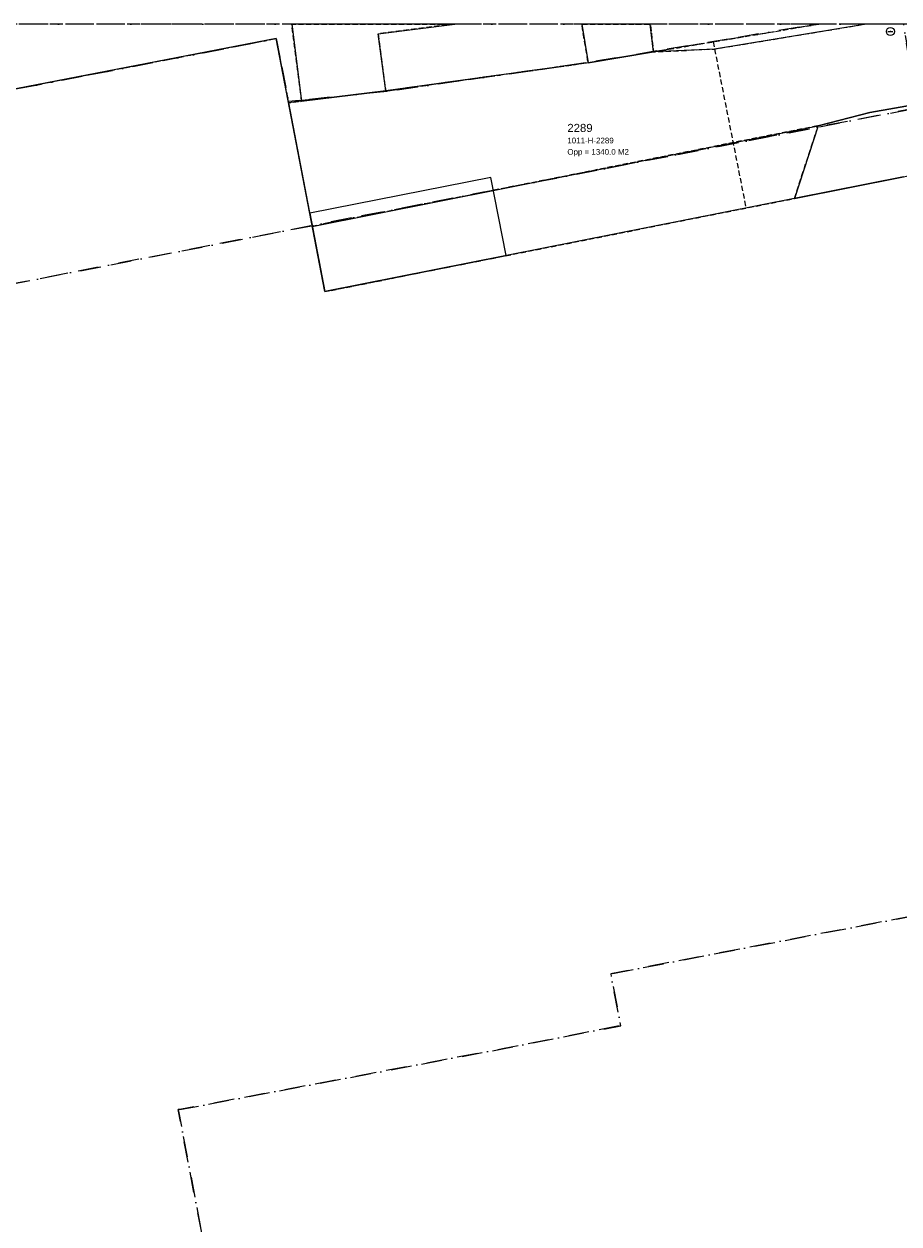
# Model space of a CAD drawing. Header units: millimetres. Extents: x 164728506 to 164943506, y 402859234 to 403059398.
# Tile 6 of 14: x 164782372 to 164836238, y 402985508 to 403059398. Entities that reach past the tile are written whole.
import ezdxf

# ---------------------------------------------------------------- set-up
doc = ezdxf.new("R2010")
doc.units = ezdxf.units.MM
doc.header["$LTSCALE"] = 100
for name, pattern in [('BORDER', [44.45, 12.7, -6.35, 12.7, -6.35, 0, -6.35]), ('HIDDEN', [9.525, 6.35, -3.175]), ('HIDDEN2', [4.7625, 3.175, -1.5875])]:
    doc.linetypes.add(name, pattern=pattern)
for name, color, linetype in [('GEBOUWINSTALLATIE', 7, 'Continuous'), ('K--L9000_PERCEEL', 210, 'BORDER'), ('KADASTRALE_CODE', 7, 'Continuous'), ('KADASTRALE_OPPERVLAK', 7, 'Continuous'), ('ONBEGROEIDTERREINDEEL', 15, 'HIDDEN2'), ('PAND', 240, 'Continuous'), ('PERCEELNUMMER', 7, 'Continuous'), ('PUT', 8, 'Continuous'), ('RASTERVERDELING', 8, 'HIDDEN'), ('SCHEIDING', 14, 'HIDDEN2'), ('WEGDEEL', 8, 'Continuous')]:
    doc.layers.add(name, color=color, linetype=linetype)
doc.styles.get("Standard").update_dxf_attribs({"font": 'arial.ttf'})

# ---------------------------------------------------------------- blocks, each defined once
blk = doc.blocks.new('PUT')
at = {"flags": 128}
blk.add_lwpolyline([(-150, 0), (150, 0)], dxfattribs=at)
blk.add_circle((0, 0), 250)
blk.add_point((0, 0))

msp = doc.modelspace()

# ---------------------------------------------------------------- linework, layer by layer
at = {"layer": 'GEBOUWINSTALLATIE', "flags": 128}
msp.add_lwpolyline([(164811107, 403049953), (164799962, 403047741), (164800890, 403042919), (164812063, 403045135), (164811107, 403049953)], dxfattribs=at)
at = {"layer": 'K--L9000_PERCEEL', "flags": 128}
for points in [[(164737857, 403034866), (164737911, 403034876), (164835717, 403053917), (164837365, 403054238), (164836509.14906, 403059398), (164831276.678165, 403059398), (164821106, 403057698), (164817125, 403057026), (164804756, 403055268), (164798652, 403054616), (164797898, 403058495), (164742788, 403047833), (164733084.20015, 403059398), (164728506, 403059398), (164728506, 403053568), (164731355, 403047870), (164732382, 403045816), (164737857, 403034866)], [(164728506, 403040476.125252), (164729171, 403039335), (164735004, 403010031), (164739536, 402987305), (164737267, 402986879), (164735535, 402986565), (164741518, 402955704), (164747148, 402926452), (164747963, 402926229), (164748753, 402926007), (164754285, 402895241), (164760455, 402860816), (164760709.125431, 402859398), (164801639.096418, 402859398), (164801014, 402862784), (164813826, 402865135), (164816896, 402865698), (164815160.185277, 402859398), (164846862.306409, 402859398), (164913849, 402872140), (164914838, 402874023), (164928506, 402876621.118342), (164928506, 403039774.590729), (164861492, 403027425), (164855269.358473, 403059398), (164836509.14906, 403059398), (164837365, 403054238), (164835717, 403053917), (164737911, 403034876), (164737857, 403034866), (164732382, 403045816), (164731355, 403047870), (164728506, 403053568), (164728506, 403040476.125252)], [(164733084.20015, 403059398), (164742788, 403047833), (164797898, 403058495), (164798652, 403054616), (164804756, 403055268), (164817125, 403057026), (164821106, 403057698), (164831276.678165, 403059398), (164733084.20015, 403059398)], [(164792075, 402992578), (164791862, 402992558), (164796039, 402970610), (164805424, 402972393), (164806607, 402966089), (164822568, 402969313), (164823636, 402964093), (164828144, 402942551), (164835805, 402905814), (164836407, 402903775), (164839276, 402890102), (164841442, 402879520), (164841499, 402879243), (164866222, 402883916), (164846191, 402990367), (164843294, 403005657), (164833049, 403003703), (164818493, 403000917), (164819108, 402997718), (164811928, 402996315), (164792075, 402992578)], [(164791862, 402992558), (164792075, 402992578), (164811928, 402996315), (164819108, 402997718), (164818493, 403000917), (164833049, 403003703), (164843294, 403005657), (164846191, 402990367), (164866222, 402883916), (164841499, 402879243), (164841442, 402879520), (164839276, 402890102), (164836407, 402903775), (164835805, 402905814), (164828144, 402942551), (164823636, 402964093), (164822568, 402969313), (164806607, 402966089), (164805424, 402972393), (164796039, 402970610), (164791862, 402992558)]]:
    msp.add_lwpolyline(points, dxfattribs=at)
at = {"layer": 'ONBEGROEIDTERREINDEEL', "flags": 128}
for points in [[(164808888.316358, 403059398), (164804165, 403058785), (164804637, 403055276), (164817099, 403057016), (164816705.176, 403059398), (164820928.873563, 403059398), (164821126, 403057683), (164824879, 403057856), (164834211.546042, 403059398), (164732205.507599, 403059398), (164732467, 403058450), (164739990, 403049502), (164740465, 403049899), (164741960, 403048111), (164741512, 403047737), (164742577, 403047821), (164797891, 403058505), (164798652, 403054551), (164799459, 403054638), (164798858.605255, 403059398), (164808888.316358, 403059398)], [(164829801, 403048655), (164831266, 403053135), (164800117, 403046934), (164800890, 403042919), (164826816, 403048063), (164829801, 403048655)]]:
    msp.add_lwpolyline(points, dxfattribs=at)
at = {"layer": 'PAND', "flags": 128}
for points in [[(164798858.605255, 403059398), (164799459, 403054638), (164804637, 403055276), (164804165, 403058785), (164808888.316358, 403059398), (164798858.605255, 403059398)], [(164816705.176, 403059398), (164817099, 403057016), (164821126, 403057683), (164820928.873563, 403059398), (164816705.176, 403059398)], [(164836516, 403049987), (164800890, 403042919), (164797891, 403058505), (164742577, 403047821), (164744155, 403039750), (164762843, 403043337), (164764299, 403035861), (164763922, 403035799), (164774338, 402982695)]]:
    msp.add_lwpolyline(points, dxfattribs=at)
at = {"layer": 'RASTERVERDELING', "flags": 128}
msp.add_lwpolyline([(164728506, 402859398), (164928506, 402859398), (164928506, 403059398), (164728506, 403059398), (164728506, 402859398)], dxfattribs=at)
at = {"layer": 'SCHEIDING', "flags": 128}
for points in [[(164821126, 403057683), (164831340.910086, 403059398)], [(164824789, 403058312), (164824879, 403057856), (164826439, 403049968), (164826816, 403048063)], [(164817099, 403057016), (164811593, 403056247), (164804637, 403055276)]]:
    msp.add_lwpolyline(points, dxfattribs=at)
at = {"layer": 'WEGDEEL', "flags": 128}
for points in [[(164834211.546042, 403059398), (164824879, 403057856), (164821126, 403057683), (164817099, 403057016), (164804637, 403055276), (164799459, 403054638), (164798652, 403054551), (164800117, 403046934), (164831266, 403053135), (164834450, 403053954), (164837476, 403054479)], [(164854627.869904, 403059398), (164834211.546042, 403059398)], [(164831266, 403053135), (164829801, 403048655), (164836516, 403049987), (164838538, 403050438), (164841974, 403050998), (164843301, 403054973), (164837476, 403054479), (164834450, 403053954), (164831266, 403053135)]]:
    msp.add_lwpolyline(points, dxfattribs=at)

# ---------------------------------------------------------------- block references
at = {"layer": 'PUT'}
msp.add_blockref('PUT', (164835709, 403058935), dxfattribs=at)

# ---------------------------------------------------------------- texts
at = {"layer": 'KADASTRALE_CODE'}
msp.add_text('1011-H-2289', height=350, dxfattribs=at).set_placement((164815821, 403052048))
at = {"layer": 'KADASTRALE_OPPERVLAK'}
msp.add_text('Opp = 1340.0 M2', height=350, dxfattribs=at).set_placement((164815821, 403051348))
at = {"layer": 'PERCEELNUMMER'}
msp.add_text('2289', height=500, dxfattribs=at).set_placement((164815821, 403052748))

doc.saveas('drawing.dxf')
